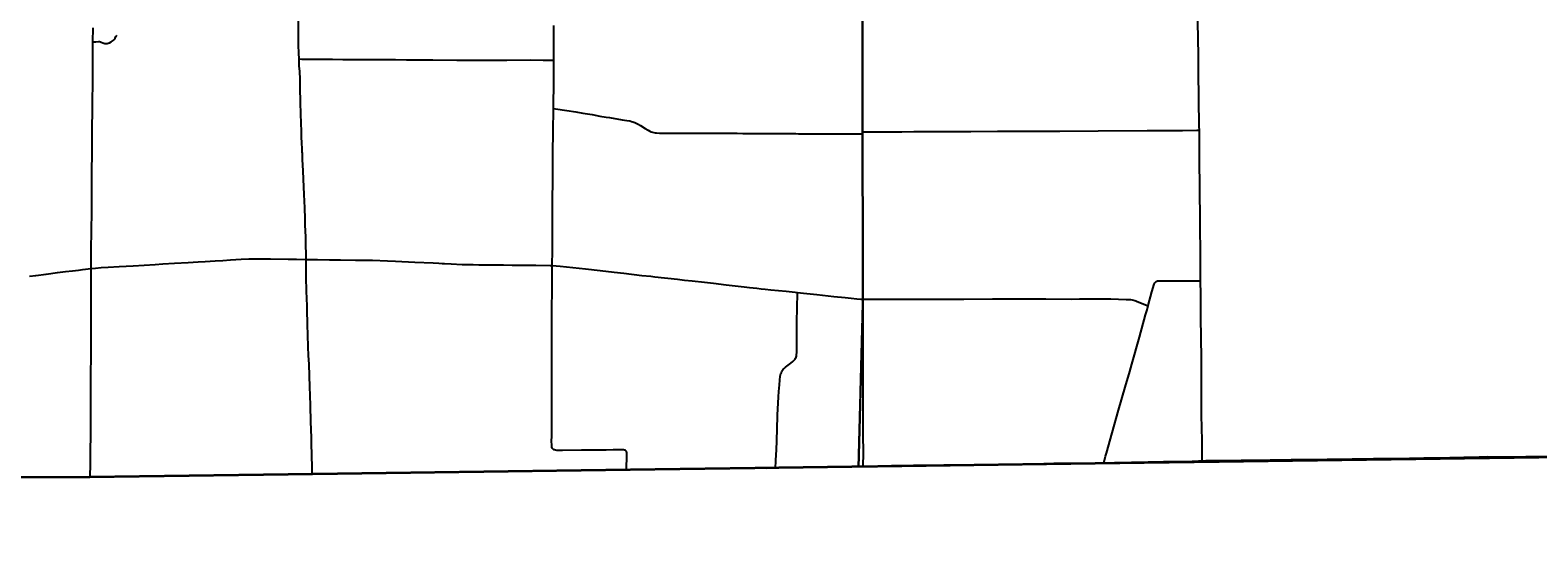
# Model space of a CAD drawing. Header units: feet. Extents: x 2113747 to 2516209, y 960708 to 1356798.
# Tile 10 of 92: x 2312720 to 2341649, y 1089482 to 1099486. Entities that reach past the tile are written whole.
import ezdxf

# ---------------------------------------------------------------- set-up
doc = ezdxf.new("R2010")
doc.units = ezdxf.units.FT
doc.header["$LTSCALE"] = 20
doc.header["$MEASUREMENT"] = 0
doc.linetypes.add('OhDOT_USTN3', pattern=[0.22, 0.165, -0.055])
for name, color, linetype in [('GM_X_Adjacent_County', 251, 'OhDOT_USTN3'), ('GM_X_County', 251, 'OhDOT_USTN3'), ('GM_X_County_Road', 3, 'Continuous'), ('GM_X_State_Location', 251, 'Continuous'), ('GM_X_State_Route', 1, 'Continuous'), ('GM_X_Township', 251, 'OhDOT_USTN3'), ('GM_X_Township_Road', 4, 'Continuous')]:
    doc.layers.add(name, color=color, linetype=linetype)
doc.styles.add('Styledgn030', font='dgn030.shx')

msp = doc.modelspace()

# ---------------------------------------------------------------- linework, layer by layer
at = {"layer": 'GM_X_Adjacent_County', "flags": 128}
msp.add_lwpolyline([(2346501, 996686), (2346283, 996665), (2345680, 996660), (2344145, 996646), (2344130, 996649), (2344060, 996659), (2344005, 996663), (2343946, 996664), (2343923, 996665), (2343899, 996665), (2343806, 996663), (2343772, 996662), (2343731, 996662), (2343640, 996661), (2343440, 996660), (2343358, 996661), (2343347, 996661), (2343337, 996662), (2343275, 996668), (2343254, 996670), (2343129, 996670), (2342883, 996665), (2342703, 996664), (2342492, 996666), (2342051, 996672), (2342025, 996674), (2342005, 996677), (2341988, 996683), (2338743, 996679), (2335510, 996692), (2333434, 996701), (2332100, 996700), (2329181, 996697), (2329152, 995411), (2329124, 994175), (2326840, 994249), (2326566, 994258), (2323302, 994364), (2318495, 994521), (2318418, 991580), (2318389, 990457), (2318357, 989169), (2318255, 985163), (2318188, 982547), (2318166, 981646), (2318061, 978159), (2317909, 973125), (2317887, 972409), (2317774, 968635), (2317750, 967874), (2315491, 967887), (2314260, 967896), (2311196, 967914), (2309088, 967943), (2307368, 967969), (2304256, 968014), (2303811, 968017), (2303354, 968019), (2303003, 968024), (2302648, 968030), (2302233, 968036), (2301830, 968022), (2300402, 968044), (2300069, 968049), (2297101, 968095), (2296592, 968103), (2292919, 968108), (2288216, 968150), (2287501, 968160), (2286951, 968168), (2285626, 968187), (2280722, 968218), (2272659, 968235), (2270238, 968238), (2265711, 968240), (2264331, 968240), (2260640, 968285), (2260946, 968539), (2261456, 968823), (2262477, 969650), (2262984, 969822), (2263502, 969934), (2264011, 970226), (2264085, 970742), (2263732, 971249), (2263225, 971652), (2263021, 971730), (2262781, 971821), (2262721, 971844), (2262214, 971872), (2261703, 971959), (2260105, 972490), (2259584, 972510), (2259079, 972653), (2258559, 972903), (2258050, 972955), (2257525, 973068), (2256998, 973008), (2256626, 972503), (2255796, 970471), (2255025, 968928), (2254521, 968572), (2253837, 968476), (2253355, 968407), (2252800, 968322), (2251259, 968089), (2245496, 967220), (2243670, 966925), (2240387, 966394), (2235785, 965650), (2235507, 965607), (2232817, 965186), (2232372, 965117), (2231408, 964969), (2231146, 964928), (2230233, 964788), (2224423, 963889), (2224410, 963887), (2223431, 963729), (2220392, 963239), (2216348, 962587), (2213677, 962155), (2211388, 961785), (2205329, 960811), (2204689, 960708), (2204662, 968294), (2204646, 972822), (2204646, 972877), (2204618, 980822), (2204600, 985576), (2204621, 987650), (2204548, 994125), (2204539, 995545), (2204528, 997304), (2204524, 998046), (2204498, 1002246), (2204460, 1006231), (2204446, 1007585), (2204396, 1012421), (2204391, 1012891), (2204405, 1018278), (2204394, 1019758), (2204396, 1020517), (2204379, 1020841), (2204391, 1021803), (2204388, 1022494), (2204388, 1022770), (2204388, 1022837), (2204387, 1023044), (2204303, 1026249), (2204359, 1029499), (2204344, 1030439), (2204262, 1034310), (2204255, 1035776), (2204229, 1040690), (2204199, 1046565), (2204184, 1049044), (2204131, 1055650), (2204109, 1058317), (2204108, 1058407), (2204102, 1059211), (2204097, 1059892), (2204085, 1062073), (2204074, 1062671), (2204592, 1062652), (2205426, 1062621), (2210448, 1062486), (2212077, 1062442), (2214252, 1062298), (2216024, 1062234), (2218716, 1062135), (2224371, 1061928), (2226221, 1061860), (2226856, 1061837), (2228638, 1061772), (2234873, 1061544), (2237828, 1061436), (2239174, 1061390), (2240259, 1061347), (2240479, 1061338), (2245773, 1061157), (2247613, 1061077), (2251064, 1060965), (2252022, 1060939), (2254917, 1060860), (2259350, 1060738), (2259905, 1060723), (2262069, 1060670), (2262468, 1060662), (2262494, 1060660), (2262578, 1060658), (2262905, 1060648), (2263523, 1060622), (2264179, 1060605), (2264764, 1060590), (2266030, 1060558), (2267009, 1060529), (2267105, 1064278), (2267119, 1064405), (2267123, 1064546), (2267218, 1067680), (2267224, 1068546), (2267310, 1072879), (2267407, 1076551), (2267570, 1083741), (2267583, 1084035), (2267594, 1084592), (2267628, 1085890), (2267674, 1087762), (2267760, 1089304), (2267778, 1090418), (2268200, 1090405), (2270733, 1090435), (2271751, 1090471), (2272585, 1090487), (2273842, 1090511), (2274067, 1090515), (2275300, 1090545), (2275354, 1090544), (2275965, 1090561), (2276111, 1090564), (2279737, 1090638), (2280571, 1090646), (2281184, 1090660), (2283974, 1090692), (2287536, 1090733), (2291695, 1090779), (2294190, 1090795), (2294565, 1090800), (2298147, 1090820), (2299145, 1090827), (2299895, 1090831), (2301402, 1090840), (2307056, 1090903), (2313863, 1090917), (2318107, 1090974), (2324108, 1091056), (2326732, 1091091), (2326938, 1091094), (2328615, 1091117), (2328725, 1091118), (2331837, 1091161), (2333216, 1091180), (2335157, 1091206), (2341799, 1091296), (2342697, 1091308), (2345661, 1091348), (2348514, 1091386), (2352195, 1091435), (2355371, 1091477), (2358848, 1091522), (2358880, 1089100), (2358989, 1081862), (2359077, 1075795), (2359100, 1074264), (2359117, 1073113), (2359120, 1072859), (2359123, 1070999), (2359121, 1070553), (2359149, 1069014), (2359151, 1068908), (2359157, 1068672), (2359167, 1068297), (2359175, 1067907), (2359177, 1067589), (2359186, 1066908), (2359192, 1066862), (2359197, 1066642), (2359199, 1066419), (2359201, 1066097), (2359204, 1065780), (2359209, 1065466), (2359220, 1064937), (2359220, 1064806), (2359227, 1064612), (2359227, 1064330), (2359261, 1063309), (2359263, 1063113), (2359267, 1062870), (2359287, 1061492), (2359309, 1060000), (2359372, 1054688), (2359375, 1054438), (2359384, 1053642), (2359405, 1051846), (2359411, 1051373), (2359435, 1049379), (2359498, 1044029), (2359500, 1043884), (2359531, 1041219), (2359561, 1038682), (2359563, 1038569), (2359598, 1035611), (2359633, 1032629), (2359687, 1028035), (2359700, 1026946), (2359745, 1022879), (2359781, 1019525), (2359871, 1011833), (2360041, 1004528), (2360047, 1003475), (2360075, 1000767), (2360086, 1000743), (2360092, 1000724), (2360095, 1000700), (2360092, 1000665), (2360090, 1000651), (2360085, 1000617), (2360080, 1000554), (2360079, 1000500), (2360082, 1000454), (2360084, 1000441), (2360087, 1000429), (2360088, 1000406), (2360088, 1000358), (2360097, 998033), (2360102, 996698), (2359652, 996691), (2358952, 996686), (2358943, 996687), (2358419, 996691), (2358033, 996691), (2357318, 996684), (2357119, 996682), (2357033, 996681), (2356729, 996679), (2356356, 996674), (2355850, 996669), (2355636, 996665), (2355399, 996667), (2355207, 996668), (2354923, 996669), (2354630, 996666), (2354311, 996664), (2353876, 996661), (2353810, 996664), (2353790, 996667), (2353730, 996667), (2353580, 996667), (2353354, 996664), (2353227, 996661), (2352936, 996661), (2352543, 996665), (2351984, 996653), (2350868, 996644), (2350165, 996644), (2349779, 996645), (2349617, 996647), (2349487, 996647), (2349403, 996652), (2349327, 996658), (2349265, 996660), (2349206, 996662), (2349161, 996661), (2349080, 996658), (2348736, 996661), (2347330, 996649), (2347068, 996654), (2346837, 996655), (2346771, 996660), (2346660, 996673), (2346582, 996686), (2346523, 996692), (2346501, 996686)], dxfattribs=at)
at = {"layer": 'GM_X_County', "flags": 128}
msp.add_lwpolyline([(2353397, 1222451), (2356858, 1222526), (2358764, 1222568), (2364180, 1222723), (2365829, 1222755), (2369645, 1222836), (2372194, 1222881), (2374472, 1222924), (2379690, 1223029), (2379735, 1219826), (2379742, 1219374), (2379833, 1216178), (2380014, 1209139), (2380003, 1203413), (2380022, 1202249), (2380179, 1195356), (2380181, 1194352), (2380359, 1187412), (2380412, 1186569), (2380419, 1184193), (2380463, 1181823), (2380682, 1170163), (2380746, 1166807), (2380771, 1165044), (2380824, 1161382), (2380824, 1161039), (2380878, 1157552), (2380892, 1156694), (2381026, 1152330), (2381034, 1152023), (2381158, 1145150), (2381235, 1140057), (2381269, 1137568), (2381334, 1132856), (2381336, 1132676), (2381343, 1132210), (2381380, 1130882), (2381388, 1130504), (2381409, 1129491), (2381422, 1128859), (2381524, 1123853), (2381544, 1122872), (2381624, 1118858), (2381679, 1116097), (2382044, 1104151), (2382074, 1096083), (2382125, 1091787), (2380307, 1091766), (2379221, 1091753), (2378988, 1091751), (2374063, 1091696), (2368829, 1091637), (2365146, 1091594), (2364291, 1091584), (2363494, 1091575), (2360811, 1091544), (2360599, 1091542), (2358848, 1091522), (2355371, 1091477), (2352195, 1091435), (2348514, 1091386), (2345661, 1091348), (2342697, 1091308), (2341799, 1091296), (2335157, 1091206), (2333216, 1091180), (2331837, 1091161), (2328725, 1091118), (2328615, 1091117), (2326938, 1091094), (2326732, 1091091), (2324108, 1091056), (2318107, 1090974), (2313863, 1090917), (2307056, 1090903), (2301402, 1090840), (2299895, 1090831), (2299145, 1090827), (2298147, 1090820), (2294565, 1090800), (2294190, 1090795), (2291695, 1090779), (2287536, 1090733), (2283974, 1090692), (2281184, 1090660), (2280571, 1090646), (2279737, 1090638), (2276111, 1090564), (2275965, 1090561), (2275354, 1090544), (2275300, 1090545), (2274067, 1090515), (2274049, 1092053), (2274045, 1093010), (2274019, 1094549), (2274003, 1096382), (2273944, 1101977), (2273923, 1103969), (2273928, 1105260), (2273895, 1107881), (2273890, 1108659), (2273892, 1109492), (2273890, 1109708), (2273889, 1109866), (2273885, 1110318), (2273884, 1110420), (2273881, 1110748), (2273878, 1111173), (2273872, 1111794), (2273868, 1112294), (2273861, 1113069), (2273860, 1113281), (2273857, 1113575), (2273857, 1113636), (2273852, 1114201), (2273851, 1114281), (2273848, 1114656), (2273845, 1115019), (2273878, 1116829), (2273877, 1118817), (2273859, 1119170), (2273866, 1121327), (2273809, 1124393), (2273800, 1125028), (2273794, 1125938), (2273794, 1126045), (2273791, 1126395), (2273784, 1127599), (2273782, 1127896), (2273782, 1128013), (2273776, 1128908), (2273762, 1131307), (2273735, 1134958), (2273727, 1137672), (2273708, 1143906), (2273707, 1144117), (2273652, 1147706), (2273648, 1148193), (2273645, 1148717), (2273636, 1149823), (2273632, 1150488), (2273596, 1155295), (2273585, 1158808), (2273560, 1160546), (2273539, 1163372), (2273486, 1167056), (2273465, 1168621), (2273462, 1168895), (2273426, 1173044), (2273428, 1173104), (2273415, 1174720), (2273392, 1176176), (2273394, 1176620), (2273384, 1177023), (2273358, 1177776), (2273351, 1179125), (2273359, 1179654), (2273321, 1182083), (2273216, 1187364), (2273164, 1190519), (2273176, 1191453), (2273228, 1192712), (2273152, 1195400), (2273193, 1198453), (2273071, 1206556), (2272991, 1215563), (2272975, 1216501), (2272977, 1217406), (2272968, 1218487), (2272962, 1219225), (2272959, 1219527), (2272955, 1219996), (2272952, 1220381), (2272949, 1220734), (2272946, 1221095), (2272941, 1221646), (2274226, 1221624), (2276584, 1221584), (2279436, 1221567), (2287284, 1221586), (2287634, 1221587), (2288155, 1221588), (2289133, 1221589), (2291838, 1221592), (2294724, 1221588), (2295595, 1221591), (2298613, 1221605), (2299175, 1221609), (2303374, 1221676), (2308426, 1221766), (2313088, 1221841), (2315600, 1221874), (2319071, 1221920), (2326584, 1222061), (2327982, 1222076), (2333341, 1222133), (2335682, 1222157), (2338510, 1222201), (2341239, 1222245), (2343737, 1222286), (2344324, 1222288), (2349300, 1222361), (2350843, 1222395), (2353397, 1222451)], dxfattribs=at)
at = {"layer": 'GM_X_County_Road', "flags": 128}
for points in [[(2328694, 1097538), (2328694, 1097693), (2328696, 1098045), (2328696, 1098534), (2328695, 1098855), (2328696, 1099662), (2328697, 1100227), (2328698, 1100502), (2328699, 1100860), (2328699, 1101033), (2328701, 1101233), (2328703, 1101463), (2328700, 1101738), (2328699, 1101951), (2328700, 1102014), (2328702, 1102565), (2328700, 1102893), (2328698, 1103201), (2328697, 1103736), (2328696, 1104094), (2328695, 1104167)], [(2335155, 1097567), (2335154, 1097640), (2335147, 1098169), (2335141, 1098690), (2335136, 1099008), (2335127, 1099641), (2335125, 1100058), (2335117, 1100711), (2335111, 1101128), (2335108, 1101439), (2335105, 1101610), (2335100, 1101898), (2335093, 1102282), (2335086, 1102597), (2335080, 1103007), (2335075, 1103397), (2335069, 1103781), (2335065, 1104199)], [(2322767, 1098914), (2322767, 1099053), (2322767, 1099158), (2322768, 1099263), (2322769, 1099332), (2322770, 1099459), (2322770, 1099574)], [(2322762, 1097985), (2322764, 1098048), (2322765, 1098217), (2322766, 1098299), (2322766, 1098437), (2322766, 1098505), (2322766, 1098624), (2322766, 1098768), (2322767, 1098879), (2322767, 1098914)], [(2322739, 1094971), (2322739, 1095055), (2322741, 1095187), (2322741, 1095377), (2322742, 1095551), (2322741, 1095761), (2322743, 1095941), (2322744, 1096066), (2322745, 1096181), (2322747, 1096647), (2322752, 1097238), (2322755, 1097434), (2322757, 1097589), (2322761, 1097930), (2322762, 1097985)], [(2328694, 1097498), (2328694, 1097538)], [(2328703, 1094327), (2328700, 1094552), (2328699, 1094876), (2328698, 1095112), (2328699, 1095272), (2328696, 1095922), (2328697, 1095991), (2328699, 1096280), (2328697, 1096414), (2328697, 1096483), (2328697, 1096867), (2328694, 1097234), (2328694, 1097498)], [(2335176, 1095108), (2335175, 1095262), (2335173, 1095668), (2335172, 1095851), (2335165, 1096432), (2335160, 1097023), (2335155, 1097567)], [(2313892, 1094917), (2313893, 1094917), (2313975, 1094925), (2314086, 1094933), (2314220, 1094940), (2314426, 1094952), (2314698, 1094969), (2315121, 1094994), (2315265, 1095003), (2315488, 1095017), (2315750, 1095031), (2315946, 1095044), (2316077, 1095052), (2316270, 1095063), (2316415, 1095071), (2316565, 1095080), (2316772, 1095094), (2316919, 1095102), (2317027, 1095104), (2317335, 1095099), (2317673, 1095094), (2317834, 1095093), (2318018, 1095090)], [(2318018, 1095090), (2318080, 1095089), (2318231, 1095086), (2318461, 1095083), (2318677, 1095080), (2318966, 1095077), (2319288, 1095073), (2319576, 1095065), (2319730, 1095059), (2320104, 1095039), (2320451, 1095022), (2320565, 1095016), (2320623, 1095013), (2320671, 1095010), (2320799, 1095003), (2321012, 1094994), (2321219, 1094991), (2321330, 1094989), (2321360, 1094988), (2321645, 1094986), (2321802, 1094983), (2321967, 1094981), (2322236, 1094980), (2322426, 1094979), (2322699, 1094973), (2322739, 1094971)], [(2324163, 1091056), (2324172, 1091345), (2324172, 1091371), (2324169, 1091387), (2324166, 1091398), (2324160, 1091409), (2324152, 1091418), (2324145, 1091424), (2324134, 1091429), (2324123, 1091433), (2324107, 1091436), (2324081, 1091437), (2323907, 1091436), (2323773, 1091434), (2323635, 1091433), (2323494, 1091431), (2323418, 1091430), (2323300, 1091430), (2322933, 1091426), (2322870, 1091426), (2322827, 1091428), (2322801, 1091431), (2322781, 1091436), (2322771, 1091440), (2322762, 1091445), (2322756, 1091449), (2322745, 1091462), (2322738, 1091473), (2322732, 1091487), (2322730, 1091500), (2322728, 1091517), (2322728, 1091534), (2322727, 1091596), (2322728, 1091708), (2322728, 1091820), (2322728, 1091918), (2322730, 1092177), (2322731, 1092456), (2322733, 1092745), (2322731, 1093037), (2322732, 1093287), (2322733, 1093576), (2322732, 1093832), (2322732, 1093933), (2322733, 1094160), (2322735, 1094478), (2322739, 1094971)], [(2322739, 1094971), (2322811, 1094965), (2322890, 1094958), (2323376, 1094908), (2323657, 1094875), (2323928, 1094844), (2324113, 1094823), (2324456, 1094784), (2324629, 1094766), (2324707, 1094757), (2325144, 1094710), (2325274, 1094694), (2325421, 1094679), (2325662, 1094652), (2325832, 1094633), (2326076, 1094605), (2326304, 1094578), (2326422, 1094565), (2326523, 1094554), (2326663, 1094538), (2326748, 1094528), (2326826, 1094519), (2326934, 1094509), (2327227, 1094478), (2327400, 1094459), (2327442, 1094454)], [(2335179, 1094681), (2335177, 1094829), (2335176, 1095108)], [(2312708, 1094766), (2312832, 1094783), (2313030, 1094810), (2313242, 1094838), (2313398, 1094857), (2313535, 1094873), (2313649, 1094886), (2313727, 1094895), (2313892, 1094917)], [(2335197, 1092643), (2335197, 1092657), (2335196, 1092821), (2335194, 1093221), (2335191, 1093559), (2335186, 1093999), (2335182, 1094418), (2335179, 1094681)], [(2327442, 1094454), (2327560, 1094442), (2327817, 1094415), (2328139, 1094381), (2328361, 1094358), (2328473, 1094345), (2328582, 1094334), (2328657, 1094329), (2328703, 1094327)], [(2328707, 1091122), (2328708, 1091374), (2328705, 1091739), (2328705, 1091962), (2328703, 1092166), (2328704, 1092514), (2328704, 1093225), (2328704, 1093652), (2328703, 1094327)], [(2335209, 1091229), (2335210, 1091272), (2335210, 1091606), (2335202, 1091875), (2335196, 1092093), (2335196, 1092355), (2335195, 1092496), (2335197, 1092643)]]:
    msp.add_lwpolyline(points, dxfattribs=at)
at = {"layer": 'GM_X_State_Route', "flags": 128}
msp.add_lwpolyline([(2313874, 1090917), (2313874, 1090988), (2313876, 1091099), (2313878, 1091273), (2313879, 1091362), (2313880, 1091490), (2313882, 1091651), (2313882, 1091769), (2313883, 1091913), (2313883, 1092015), (2313886, 1092375), (2313886, 1092506), (2313886, 1092644), (2313886, 1092755), (2313886, 1092863), (2313887, 1093021), (2313888, 1093100), (2313888, 1093346), (2313889, 1093510), (2313890, 1093641), (2313890, 1093726), (2313889, 1093874), (2313890, 1094018), (2313891, 1094058), (2313890, 1094087), (2313891, 1094133), (2313890, 1094255), (2313891, 1094425), (2313892, 1094543), (2313892, 1094625), (2313891, 1094763), (2313892, 1094917), (2313892, 1094934), (2313891, 1095016), (2313891, 1095058), (2313891, 1095087), (2313891, 1095149), (2313892, 1095208), (2313894, 1095359), (2313896, 1095562), (2313899, 1095726), (2313901, 1095917), (2313901, 1096130), (2313904, 1096419), (2313904, 1096527), (2313906, 1096626), (2313907, 1096888), (2313908, 1097013), (2313909, 1097262), (2313912, 1097702), (2313914, 1097850), (2313917, 1098201), (2313920, 1098394), (2313920, 1098532), (2313921, 1098683), (2313924, 1098808), (2313924, 1098968), (2313924, 1099080), (2313926, 1099175), (2313926, 1099265), (2313927, 1099528)], dxfattribs=at)
at = {"layer": 'GM_X_Township', "flags": 128}
for points in [[(2299080, 1118654), (2299393, 1118653), (2300974, 1118651), (2302815, 1118637), (2305256, 1118586), (2305355, 1118577), (2305447, 1118586), (2308267, 1118589), (2311596, 1118575), (2314610, 1118563), (2321212, 1118516), (2325058, 1118507), (2328670, 1118495), (2328673, 1115450), (2328676, 1111411), (2328676, 1110812), (2328679, 1107535), (2328685, 1104162), (2328691, 1097555), (2328691, 1097500), (2328700, 1094332), (2328615, 1091117), (2326938, 1091094), (2326732, 1091091), (2324108, 1091056), (2318107, 1090974), (2313863, 1090917), (2307056, 1090903), (2301402, 1090840), (2299895, 1090831), (2299145, 1090827), (2299131, 1096372), (2299121, 1100750), (2299110, 1104784), (2299110, 1104924), (2299092, 1106995), (2299072, 1110035), (2299073, 1112956), (2299080, 1118654)], [(2328670, 1118495), (2334911, 1118504), (2335351, 1118517), (2341409, 1118380), (2348258, 1118529), (2348534, 1118533), (2354932, 1118559), (2355016, 1118560), (2355017, 1118477), (2355239, 1104830), (2355321, 1098179), (2355327, 1097667), (2355371, 1091477), (2352195, 1091435), (2348514, 1091386), (2345661, 1091348), (2342697, 1091308), (2341799, 1091296), (2335157, 1091206), (2333216, 1091180), (2331837, 1091161), (2328725, 1091118), (2328615, 1091117), (2328700, 1094332), (2328691, 1097500), (2328691, 1097555), (2328685, 1104162), (2328679, 1107535), (2328676, 1110812), (2328676, 1111411), (2328673, 1115450), (2328670, 1118495)]]:
    msp.add_lwpolyline(points, dxfattribs=at)
at = {"layer": 'GM_X_Township_Road', "flags": 128}
for points in [[(2317879, 1098934), (2317875, 1099044), (2317871, 1099201), (2317870, 1099290), (2317870, 1099490), (2317868, 1099831), (2317865, 1100035), (2317863, 1100228), (2317861, 1100350), (2317861, 1100474), (2317863, 1100864), (2317864, 1101107), (2317868, 1101573), (2317870, 1101739)], [(2313926, 1099265), (2313983, 1099265), (2314029, 1099267), (2314052, 1099266), (2314068, 1099263), (2314083, 1099258), (2314113, 1099244), (2314134, 1099235), (2314153, 1099231), (2314176, 1099229), (2314196, 1099231), (2314218, 1099236), (2314246, 1099246), (2314278, 1099262), (2314297, 1099275), (2314315, 1099290), (2314333, 1099309), (2314350, 1099333), (2314367, 1099364), (2314384, 1099393)], [(2318018, 1095090), (2318018, 1095154), (2318017, 1095221), (2318013, 1095334), (2318012, 1095374), (2318011, 1095410), (2318008, 1095524), (2317999, 1095744), (2317995, 1095865), (2317988, 1096077), (2317976, 1096337), (2317965, 1096626), (2317957, 1096787), (2317952, 1096898), (2317947, 1097003), (2317945, 1097062), (2317944, 1097094), (2317944, 1097104), (2317943, 1097117), (2317943, 1097126), (2317942, 1097146), (2317942, 1097165), (2317941, 1097185), (2317941, 1097194), (2317939, 1097237), (2317936, 1097299), (2317929, 1097457), (2317925, 1097571), (2317920, 1097682), (2317919, 1097700), (2317913, 1097884), (2317907, 1098100), (2317907, 1098147), (2317906, 1098211), (2317904, 1098280), (2317899, 1098549), (2317892, 1098693), (2317885, 1098805), (2317879, 1098934)], [(2317879, 1098934), (2317932, 1098933), (2318094, 1098930), (2318293, 1098928), (2318523, 1098928), (2318721, 1098927), (2319086, 1098925), (2319457, 1098923), (2319730, 1098921), (2319942, 1098919), (2320446, 1098917), (2320909, 1098914), (2321270, 1098913), (2321608, 1098914), (2321865, 1098914)], [(2321865, 1098914), (2321869, 1098914), (2322323, 1098915), (2322562, 1098914), (2322696, 1098914), (2322767, 1098914)], [(2322762, 1097985), (2322799, 1097980), (2323017, 1097946), (2323188, 1097918), (2323327, 1097895), (2323502, 1097866), (2323654, 1097840), (2323771, 1097821), (2323839, 1097809), (2324082, 1097769), (2324169, 1097756), (2324227, 1097746), (2324259, 1097738), (2324287, 1097730), (2324320, 1097717), (2324350, 1097704), (2324387, 1097684), (2324429, 1097659), (2324524, 1097599), (2324577, 1097567), (2324610, 1097550), (2324637, 1097538), (2324662, 1097530), (2324688, 1097524), (2324714, 1097519), (2324741, 1097516), (2324797, 1097514), (2324938, 1097513), (2325233, 1097511), (2325338, 1097510), (2325496, 1097509), (2325558, 1097509), (2325637, 1097509), (2325709, 1097509), (2325768, 1097509), (2325853, 1097509), (2326073, 1097508), (2326286, 1097508), (2326393, 1097507), (2326571, 1097506), (2326781, 1097504), (2326797, 1097504), (2326827, 1097504), (2326856, 1097504), (2326954, 1097503), (2326984, 1097503), (2327000, 1097503), (2327020, 1097503), (2327030, 1097503), (2327056, 1097503), (2327092, 1097503), (2327115, 1097503), (2327177, 1097503), (2327285, 1097502), (2327315, 1097502), (2327410, 1097502), (2327466, 1097501), (2327535, 1097501), (2327633, 1097500), (2327709, 1097500), (2327817, 1097500), (2328037, 1097499), (2328207, 1097497), (2328270, 1097496), (2328414, 1097496), (2328509, 1097497), (2328657, 1097497), (2328694, 1097498)], [(2328694, 1097538), (2328726, 1097538), (2328993, 1097538), (2329449, 1097539), (2329679, 1097542), (2329790, 1097543), (2330013, 1097545), (2330381, 1097545), (2330483, 1097545), (2330768, 1097546), (2331280, 1097548), (2331894, 1097549), (2332478, 1097550), (2333210, 1097553), (2334152, 1097560), (2334831, 1097564), (2335107, 1097567), (2335155, 1097567)], [(2318132, 1090975), (2318131, 1091065), (2318123, 1091367), (2318120, 1091530), (2318117, 1091665), (2318108, 1091980), (2318100, 1092285), (2318094, 1092488), (2318088, 1092643), (2318071, 1093082), (2318064, 1093249), (2318056, 1093413), (2318048, 1093643), (2318042, 1093836), (2318039, 1093925), (2318035, 1094046), (2318033, 1094171), (2318027, 1094364), (2318026, 1094453), (2318019, 1094778), (2318017, 1094948), (2318018, 1095090)], [(2334170, 1094203), (2334243, 1094468), (2334285, 1094616), (2334292, 1094629), (2334298, 1094639), (2334305, 1094648), (2334312, 1094656), (2334320, 1094662), (2334329, 1094669), (2334339, 1094675), (2334351, 1094679), (2334363, 1094681), (2334377, 1094682), (2334394, 1094682), (2334583, 1094681), (2334704, 1094680)], [(2334704, 1094680), (2334891, 1094678), (2335133, 1094676), (2335151, 1094677), (2335179, 1094681)], [(2327020, 1091094), (2327027, 1091220), (2327035, 1091353), (2327039, 1091425), (2327054, 1091831), (2327063, 1092100), (2327079, 1092454), (2327085, 1092556), (2327096, 1092686), (2327105, 1092775), (2327113, 1092850), (2327118, 1092876), (2327125, 1092902), (2327134, 1092924), (2327144, 1092944), (2327157, 1092964), (2327172, 1092982), (2327191, 1093001), (2327216, 1093023), (2327313, 1093097), (2327353, 1093129), (2327370, 1093144), (2327386, 1093161), (2327397, 1093176), (2327407, 1093193), (2327416, 1093213), (2327423, 1093237), (2327427, 1093263), (2327430, 1093302), (2327431, 1093347), (2327430, 1093429), (2327429, 1093504), (2327429, 1093603), (2327434, 1093907), (2327438, 1094148), (2327442, 1094454)], [(2328703, 1094327), (2328787, 1094325), (2328882, 1094326), (2329174, 1094328), (2329620, 1094328), (2329901, 1094327), (2329950, 1094327), (2330633, 1094329), (2331184, 1094332), (2331515, 1094332), (2331870, 1094332), (2332211, 1094332), (2332700, 1094330), (2332857, 1094333), (2333221, 1094334), (2333454, 1094332), (2333749, 1094324), (2333834, 1094319), (2333864, 1094316), (2333891, 1094311), (2333914, 1094304), (2333936, 1094295), (2333960, 1094285), (2334139, 1094212), (2334170, 1094203)], [(2333321, 1091191), (2333332, 1091233), (2333353, 1091316), (2333370, 1091376), (2333480, 1091761), (2333604, 1092196), (2333734, 1092638), (2333821, 1092943), (2333858, 1093080), (2334006, 1093601), (2334121, 1094025), (2334151, 1094126), (2334170, 1094203)], [(2333321, 1091191), (2333524, 1091193), (2334170, 1091210), (2334465, 1091212), (2334891, 1091217), (2335136, 1091224), (2335182, 1091226), (2335209, 1091229)], [(2335209, 1091229), (2335227, 1091230), (2335280, 1091232), (2335503, 1091236), (2335954, 1091239), (2336511, 1091246), (2336918, 1091252), (2337128, 1091254), (2337364, 1091255), (2337610, 1091257), (2338086, 1091264), (2338499, 1091270), (2338768, 1091275), (2339184, 1091279), (2339460, 1091285), (2339961, 1091291), (2340227, 1091297), (2340361, 1091299)], [(2340361, 1091299), (2340676, 1091307), (2341033, 1091305), (2341416, 1091311), (2341856, 1091319), (2341871, 1091320)], [(2326850, 1091088), (2326872, 1091090), (2326897, 1091091), (2326941, 1091092), (2326979, 1091093), (2327020, 1091094)], [(2327020, 1091094), (2327226, 1091098), (2327557, 1091104), (2327771, 1091108), (2328106, 1091111), (2328484, 1091117), (2328707, 1091122)], [(2328707, 1091122), (2328842, 1091126), (2329245, 1091136), (2329668, 1091141), (2329971, 1091143), (2330250, 1091150), (2330544, 1091150), (2330990, 1091153), (2331341, 1091160), (2331737, 1091166), (2331971, 1091171), (2332360, 1091180), (2332629, 1091184), (2333186, 1091190), (2333321, 1091191)]]:
    msp.add_lwpolyline(points, dxfattribs=at)

# ---------------------------------------------------------------- texts
at = {"layer": 'GM_X_State_Location', "insert": (2341416, 1098187), "char_height": 1, "attachment_point": 7, "rotation": 0, "line_spacing_factor": 0.8, "style": 'Styledgn030'}
msp.add_mtext('{\\Fdgn000|c0;\\C256;183}', dxfattribs=at)

doc.saveas('drawing.dxf')
